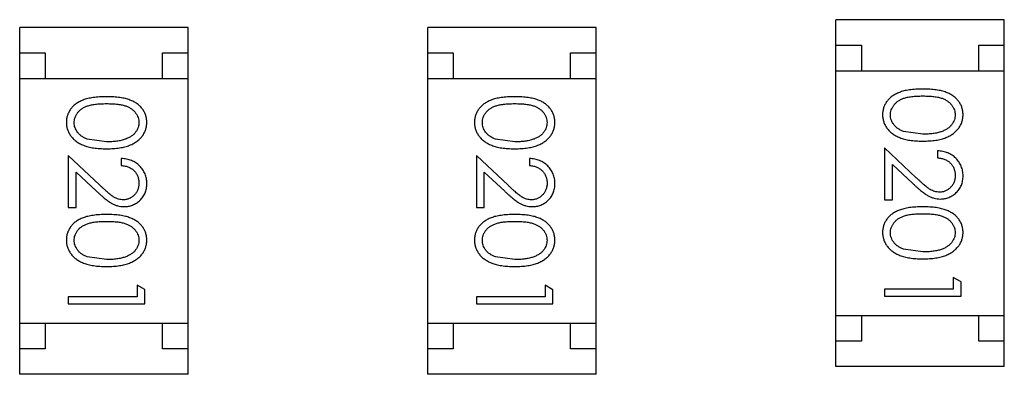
# Model space of a CAD drawing. Header units: inches. Extents: x 246 to 500, y -220 to -17.
# Tile 58 of 118: x 447.475 to 449.405, y -135.114 to -134.419. Entities that reach past the tile are written whole.
import ezdxf

# ---------------------------------------------------------------- set-up
doc = ezdxf.new("R2010")
doc.units = ezdxf.units.IN
doc.header["$LTSCALE"] = 1.21
doc.header["$MEASUREMENT"] = 0
doc.layers.get('0').update_dxf_attribs({"linetype": 'CONTINUOUS'})

msp = doc.modelspace()

# ---------------------------------------------------------------- linework, layer by layer
at = {"color": 7, "linetype": 'Continuous'}
for p, q in [((449.075, -135.0986), (449.075, -134.4186)), ((449.405, -134.4186), (449.075, -134.4186)), ((449.405, -135.0986), (449.405, -134.4186)), ((447.4751, -135.1136), (447.4751, -134.4336)), ((447.8051, -134.4336), (447.4751, -134.4336)), ((447.8051, -135.1136), (447.8051, -134.4336)), ((448.275, -135.1136), (448.275, -134.4336)), ((448.605, -134.4336), (448.275, -134.4336)), ((448.605, -135.1136), (448.605, -134.4336)), ((449.075, -134.4686), (449.125, -134.4686)), ((449.125, -134.4686), (449.125, -134.5186)), ((449.355, -134.5186), (449.355, -134.4686)), ((449.355, -134.4686), (449.405, -134.4686)), ((447.4751, -134.4836), (447.5251, -134.4836)), ((447.5251, -134.4836), (447.5251, -134.5336)), ((447.7551, -134.5336), (447.7551, -134.4836)), ((447.7551, -134.4836), (447.8051, -134.4836)), ((448.275, -134.4836), (448.325, -134.4836)), ((448.325, -134.4836), (448.325, -134.5336)), ((448.555, -134.5336), (448.555, -134.4836)), ((448.555, -134.4836), (448.605, -134.4836)), ((449.075, -134.5186), (449.405, -134.5186)), ((447.4751, -134.5336), (447.8051, -134.5336)), ((448.275, -134.5336), (448.605, -134.5336)), ((447.6453, -134.6581), (447.6076, -134.6524)), ((448.4453, -134.6581), (448.4076, -134.6524)), ((449.2453, -134.6431), (449.2076, -134.6374)), ((449.1703, -134.67), (449.1703, -134.7719)), ((449.2324, -134.7282), (449.1703, -134.67)), ((447.6324, -134.7432), (447.5703, -134.685)), ((447.5703, -134.685), (447.5703, -134.7869)), ((447.6742, -134.6908), (447.6742, -134.7042)), ((448.4324, -134.7432), (448.3703, -134.685)), ((448.3703, -134.685), (448.3703, -134.7869)), ((448.4742, -134.6908), (448.4742, -134.7042)), ((449.2742, -134.6758), (449.2742, -134.6892)), ((449.1857, -134.7719), (449.1857, -134.7021)), ((449.1857, -134.7021), (449.2257, -134.7396)), ((447.5857, -134.7171), (447.6258, -134.7547)), ((447.5857, -134.7869), (447.5857, -134.7171)), ((448.3857, -134.7171), (448.4258, -134.7547)), ((448.3857, -134.7869), (448.3857, -134.7171)), ((447.5703, -134.7869), (447.5857, -134.7869)), ((448.3703, -134.7869), (448.3857, -134.7869)), ((449.1703, -134.7719), (449.1857, -134.7719)), ((447.6453, -134.8888), (447.6076, -134.8832)), ((448.4453, -134.8888), (448.4076, -134.8832)), ((449.2453, -134.8738), (449.2076, -134.8682)), ((449.3049, -134.9238), (449.3049, -134.9469)), ((449.3203, -134.9326), (449.3049, -134.9238)), ((447.7203, -134.9476), (447.705, -134.9388)), ((447.705, -134.9388), (447.705, -134.9619)), ((448.5049, -134.9388), (448.5049, -134.9619)), ((448.5203, -134.9477), (448.5049, -134.9388)), ((449.3203, -134.9604), (449.3203, -134.9326)), ((447.5703, -134.9619), (447.5703, -134.9754)), ((447.705, -134.9619), (447.5703, -134.9619)), ((447.7203, -134.9754), (447.7203, -134.9476)), ((448.3703, -134.9619), (448.3703, -134.9754)), ((448.5049, -134.9619), (448.3703, -134.9619)), ((448.5203, -134.9754), (448.5203, -134.9477)), ((449.1703, -134.9469), (449.1703, -134.9604)), ((449.3049, -134.9469), (449.1703, -134.9469)), ((449.1703, -134.9604), (449.3203, -134.9604)), ((447.5703, -134.9754), (447.7203, -134.9754)), ((448.3703, -134.9754), (448.5203, -134.9754)), ((449.075, -134.9986), (449.405, -134.9986)), ((449.125, -134.9986), (449.125, -135.0486)), ((449.355, -135.0486), (449.355, -134.9986)), ((447.4751, -135.0136), (447.8051, -135.0136)), ((447.5251, -135.0136), (447.5251, -135.0636)), ((447.7551, -135.0636), (447.7551, -135.0136)), ((448.275, -135.0136), (448.605, -135.0136)), ((448.325, -135.0136), (448.325, -135.0636)), ((448.555, -135.0636), (448.555, -135.0136)), ((449.125, -135.0486), (449.075, -135.0486)), ((449.405, -135.0486), (449.355, -135.0486)), ((447.5251, -135.0636), (447.4751, -135.0636)), ((447.8051, -135.0636), (447.7551, -135.0636)), ((448.325, -135.0636), (448.275, -135.0636)), ((448.605, -135.0636), (448.555, -135.0636)), ((447.8051, -135.1136), (447.4751, -135.1136)), ((448.605, -135.1136), (448.275, -135.1136)), ((449.405, -135.0986), (449.075, -135.0986))]:
    msp.add_line(p, q, dxfattribs=at)
for points, knots in [([(449.2453, -134.5546), (449.2429, -134.5546), (449.2382, -134.5546), (449.2315, -134.5549), (449.2251, -134.5554), (449.2192, -134.5562), (449.2136, -134.5571), (449.2085, -134.5581), (449.2038, -134.5595), (449.1994, -134.561), (449.1954, -134.5627), (449.1917, -134.5645), (449.1882, -134.5665), (449.185, -134.5687), (449.1821, -134.571), (449.1793, -134.5735), (449.1769, -134.5761), (449.1747, -134.5789), (449.1728, -134.5819), (449.1711, -134.5849), (449.1696, -134.588), (449.1685, -134.5912), (449.1676, -134.5944), (449.1669, -134.5978), (449.1665, -134.6012), (449.1665, -134.6036), (449.1665, -134.6048)], [0, 0, 0, 0, 0.068113, 0.132564, 0.193427, 0.250218, 0.303569, 0.353576, 0.400235, 0.443586, 0.484619, 0.524292, 0.56238, 0.599049, 0.63494, 0.669782, 0.704009, 0.737842, 0.771098, 0.803896, 0.836415, 0.868639, 0.900715, 0.933378, 0.966213, 1, 1, 1, 1]), ([(449.3242, -134.6048), (449.3241, -134.6036), (449.3241, -134.6012), (449.3237, -134.5978), (449.323, -134.5944), (449.3221, -134.5911), (449.3209, -134.5879), (449.3195, -134.5848), (449.3178, -134.5818), (449.3158, -134.5788), (449.3136, -134.576), (449.3111, -134.5733), (449.3084, -134.5709), (449.3055, -134.5685), (449.3022, -134.5664), (449.2988, -134.5644), (449.2951, -134.5625), (449.2911, -134.5609), (449.2868, -134.5594), (449.2821, -134.5581), (449.277, -134.557), (449.2715, -134.5561), (449.2655, -134.5555), (449.2591, -134.5549), (449.2523, -134.5546), (449.2477, -134.5546), (449.2453, -134.5546)], [0, 0, 0, 0, 0.033742, 0.066533, 0.099153, 0.13154, 0.164087, 0.196563, 0.229707, 0.263315, 0.297504, 0.331686, 0.366482, 0.4021, 0.438958, 0.476748, 0.515985, 0.556589, 0.599519, 0.645765, 0.695487, 0.748721, 0.805687, 0.866754, 0.931405, 1, 1, 1, 1]), ([(447.6453, -134.5696), (447.6429, -134.5696), (447.6383, -134.5697), (447.6315, -134.57), (447.6251, -134.5705), (447.6192, -134.5712), (447.6137, -134.5721), (447.6085, -134.5731), (447.6038, -134.5745), (447.5994, -134.576), (447.5955, -134.5777), (447.5917, -134.5795), (447.5883, -134.5815), (447.5851, -134.5837), (447.5821, -134.586), (447.5794, -134.5885), (447.5769, -134.5912), (447.5747, -134.5939), (447.5728, -134.5969), (447.5711, -134.5999), (447.5697, -134.603), (447.5685, -134.6062), (447.5676, -134.6094), (447.567, -134.6128), (447.5665, -134.6162), (447.5665, -134.6186), (447.5665, -134.6198)], [0, 0, 0, 0, 0.068113, 0.132564, 0.193427, 0.250218, 0.303569, 0.353576, 0.400235, 0.443586, 0.484619, 0.524292, 0.56238, 0.599049, 0.63494, 0.669782, 0.704009, 0.737842, 0.771098, 0.803896, 0.836415, 0.868639, 0.900715, 0.933378, 0.966213, 1, 1, 1, 1]), ([(447.7242, -134.6198), (447.7242, -134.6186), (447.7241, -134.6162), (447.7237, -134.6128), (447.7231, -134.6094), (447.7221, -134.6061), (447.721, -134.6029), (447.7195, -134.5998), (447.7178, -134.5968), (447.7158, -134.5938), (447.7136, -134.591), (447.7112, -134.5883), (447.7084, -134.5859), (447.7055, -134.5835), (447.7023, -134.5814), (447.6988, -134.5794), (447.6951, -134.5776), (447.6912, -134.5759), (447.6869, -134.5744), (447.6822, -134.5731), (447.677, -134.572), (447.6715, -134.5712), (447.6655, -134.5705), (447.6592, -134.57), (447.6523, -134.5697), (447.6477, -134.5696), (447.6453, -134.5696)], [0, 0, 0, 0, 0.033742, 0.066533, 0.099153, 0.13154, 0.164087, 0.196563, 0.229707, 0.263315, 0.297504, 0.331686, 0.366482, 0.4021, 0.438958, 0.476748, 0.515985, 0.556589, 0.599519, 0.645765, 0.695487, 0.748721, 0.805687, 0.866754, 0.931405, 1, 1, 1, 1]), ([(448.4453, -134.5696), (448.4429, -134.5696), (448.4382, -134.5697), (448.4315, -134.57), (448.4251, -134.5705), (448.4192, -134.5712), (448.4136, -134.5721), (448.4085, -134.5731), (448.4038, -134.5745), (448.3994, -134.576), (448.3954, -134.5777), (448.3917, -134.5795), (448.3882, -134.5815), (448.385, -134.5837), (448.3821, -134.586), (448.3793, -134.5885), (448.3769, -134.5912), (448.3747, -134.5939), (448.3728, -134.5969), (448.3711, -134.5999), (448.3696, -134.603), (448.3685, -134.6062), (448.3676, -134.6094), (448.3669, -134.6128), (448.3665, -134.6163), (448.3665, -134.6186), (448.3665, -134.6198)], [0, 0, 0, 0, 0.068113, 0.132564, 0.193427, 0.250218, 0.303569, 0.353576, 0.400235, 0.443586, 0.484619, 0.524292, 0.56238, 0.599049, 0.63494, 0.669782, 0.704009, 0.737842, 0.771098, 0.803896, 0.836415, 0.868639, 0.900715, 0.933378, 0.966213, 1, 1, 1, 1]), ([(448.5242, -134.6198), (448.5241, -134.6186), (448.5241, -134.6163), (448.5237, -134.6128), (448.523, -134.6094), (448.5221, -134.6061), (448.5209, -134.6029), (448.5195, -134.5998), (448.5178, -134.5968), (448.5158, -134.5938), (448.5136, -134.591), (448.5112, -134.5883), (448.5084, -134.5859), (448.5055, -134.5836), (448.5023, -134.5814), (448.4988, -134.5794), (448.4951, -134.5776), (448.4911, -134.5759), (448.4868, -134.5744), (448.4821, -134.5731), (448.477, -134.572), (448.4715, -134.5712), (448.4655, -134.5705), (448.4591, -134.57), (448.4523, -134.5697), (448.4477, -134.5696), (448.4453, -134.5696)], [0, 0, 0, 0, 0.033742, 0.066533, 0.099153, 0.13154, 0.164087, 0.196563, 0.229707, 0.263315, 0.297504, 0.331686, 0.366482, 0.4021, 0.438958, 0.476748, 0.515985, 0.556589, 0.599519, 0.645765, 0.695487, 0.748721, 0.805687, 0.866754, 0.931405, 1, 1, 1, 1]), ([(449.1818, -134.6052), (449.1819, -134.6036), (449.1821, -134.6002), (449.1834, -134.5954), (449.1855, -134.5906), (449.1879, -134.5869), (449.1902, -134.584), (449.1921, -134.582), (449.1942, -134.5801), (449.1965, -134.5783), (449.199, -134.5767), (449.2018, -134.5752), (449.2047, -134.5738), (449.2078, -134.5726), (449.2112, -134.5715), (449.2149, -134.5706), (449.2191, -134.5698), (449.2236, -134.5691), (449.2285, -134.5687), (449.2338, -134.5683), (449.2394, -134.5681), (449.2433, -134.5681), (449.2453, -134.5681)], [0, 0, 0, 0, 0.060034, 0.120278, 0.182348, 0.247919, 0.281641, 0.315701, 0.350322, 0.385703, 0.421819, 0.459196, 0.497866, 0.538301, 0.58121, 0.628183, 0.679403, 0.734699, 0.794074, 0.858416, 0.927049, 1, 1, 1, 1]), ([(449.2453, -134.5681), (449.2473, -134.5681), (449.2512, -134.5681), (449.2569, -134.5683), (449.2622, -134.5687), (449.2671, -134.5692), (449.2716, -134.5698), (449.2757, -134.5706), (449.2795, -134.5715), (449.2829, -134.5726), (449.286, -134.5739), (449.2889, -134.5752), (449.2916, -134.5767), (449.2941, -134.5784), (449.2965, -134.5801), (449.2986, -134.582), (449.3005, -134.584), (449.3028, -134.5869), (449.3051, -134.5906), (449.3073, -134.5953), (449.3085, -134.6002), (449.3087, -134.6035), (449.3088, -134.6052)], [0, 0, 0, 0, 0.073302, 0.142286, 0.206253, 0.266017, 0.321612, 0.372532, 0.419497, 0.462398, 0.502825, 0.541489, 0.579034, 0.615143, 0.650298, 0.684912, 0.718701, 0.752189, 0.817245, 0.879117, 0.939613, 1, 1, 1, 1]), ([(447.5819, -134.6202), (447.582, -134.6186), (447.5821, -134.6153), (447.5834, -134.6104), (447.5855, -134.6056), (447.5879, -134.6019), (447.5902, -134.599), (447.5921, -134.597), (447.5943, -134.5951), (447.5966, -134.5933), (447.5991, -134.5917), (447.6018, -134.5902), (447.6047, -134.5889), (447.6078, -134.5876), (447.6112, -134.5865), (447.615, -134.5856), (447.6191, -134.5848), (447.6236, -134.5842), (447.6285, -134.5837), (447.6338, -134.5834), (447.6394, -134.5831), (447.6433, -134.5831), (447.6453, -134.5831)], [0, 0, 0, 0, 0.060034, 0.120278, 0.182348, 0.247919, 0.281641, 0.315701, 0.350322, 0.385703, 0.421819, 0.459196, 0.497866, 0.538301, 0.58121, 0.628183, 0.679403, 0.734699, 0.794074, 0.858416, 0.927049, 1, 1, 1, 1]), ([(447.6453, -134.5831), (447.6473, -134.5831), (447.6513, -134.5831), (447.6569, -134.5834), (447.6622, -134.5837), (447.6671, -134.5842), (447.6716, -134.5848), (447.6758, -134.5856), (447.6795, -134.5865), (447.6829, -134.5876), (447.686, -134.5889), (447.689, -134.5902), (447.6917, -134.5917), (447.6942, -134.5934), (447.6965, -134.5951), (447.6986, -134.597), (447.7006, -134.599), (447.7028, -134.6019), (447.7052, -134.6056), (447.7073, -134.6103), (447.7085, -134.6152), (447.7087, -134.6186), (447.7088, -134.6202)], [0, 0, 0, 0, 0.073302, 0.142286, 0.206253, 0.266017, 0.321612, 0.372532, 0.419497, 0.462398, 0.502825, 0.541489, 0.579034, 0.615143, 0.650298, 0.684912, 0.718701, 0.752189, 0.817245, 0.879117, 0.939613, 1, 1, 1, 1]), ([(448.3819, -134.6202), (448.3819, -134.6186), (448.3821, -134.6153), (448.3834, -134.6104), (448.3855, -134.6056), (448.3879, -134.6019), (448.3902, -134.599), (448.3921, -134.597), (448.3942, -134.5951), (448.3965, -134.5933), (448.3991, -134.5917), (448.4018, -134.5902), (448.4047, -134.5889), (448.4078, -134.5876), (448.4112, -134.5865), (448.415, -134.5856), (448.4191, -134.5848), (448.4236, -134.5842), (448.4285, -134.5837), (448.4338, -134.5834), (448.4394, -134.5831), (448.4433, -134.5831), (448.4453, -134.5831)], [0, 0, 0, 0, 0.060034, 0.120278, 0.182348, 0.247919, 0.281641, 0.315701, 0.350322, 0.385703, 0.421819, 0.459196, 0.497866, 0.538301, 0.58121, 0.628183, 0.679403, 0.734699, 0.794074, 0.858416, 0.927049, 1, 1, 1, 1]), ([(448.4453, -134.5831), (448.4473, -134.5831), (448.4512, -134.5831), (448.4569, -134.5834), (448.4622, -134.5837), (448.4671, -134.5842), (448.4716, -134.5848), (448.4758, -134.5856), (448.4795, -134.5865), (448.4829, -134.5876), (448.486, -134.5889), (448.4889, -134.5902), (448.4916, -134.5917), (448.4941, -134.5934), (448.4965, -134.5951), (448.4986, -134.597), (448.5006, -134.599), (448.5028, -134.6019), (448.5051, -134.6056), (448.5073, -134.6103), (448.5085, -134.6152), (448.5087, -134.6186), (448.5088, -134.6202)], [0, 0, 0, 0, 0.073302, 0.142286, 0.206253, 0.266017, 0.321612, 0.372532, 0.419497, 0.462398, 0.502825, 0.541489, 0.579034, 0.615143, 0.650298, 0.684912, 0.718701, 0.752189, 0.817245, 0.879117, 0.939613, 1, 1, 1, 1]), ([(449.1665, -134.6048), (449.1665, -134.6059), (449.1665, -134.6083), (449.167, -134.6118), (449.1676, -134.6153), (449.1685, -134.6186), (449.1698, -134.6219), (449.1712, -134.6251), (449.173, -134.6282), (449.1749, -134.6312), (449.1772, -134.6341), (449.1797, -134.6368), (449.1825, -134.6394), (449.1856, -134.6418), (449.1889, -134.6441), (449.1924, -134.6461), (449.1962, -134.6481), (449.2003, -134.6498), (449.2047, -134.6515), (449.2094, -134.6528), (449.2145, -134.6539), (449.22, -134.6549), (449.2258, -134.6556), (449.2319, -134.6562), (449.2385, -134.6564), (449.243, -134.6565), (449.2453, -134.6565)], [0, 0, 0, 0, 0.033824, 0.067298, 0.10028, 0.133019, 0.165736, 0.198792, 0.232372, 0.266409, 0.301016, 0.336196, 0.371972, 0.408574, 0.446394, 0.485225, 0.525372, 0.567224, 0.611081, 0.65775, 0.70702, 0.759235, 0.814484, 0.873227, 0.934937, 1, 1, 1, 1]), ([(449.2076, -134.6374), (449.2066, -134.637), (449.2045, -134.6362), (449.2016, -134.6349), (449.1988, -134.6334), (449.1963, -134.6318), (449.194, -134.6301), (449.1919, -134.6282), (449.19, -134.6262), (449.1877, -134.6234), (449.1854, -134.6197), (449.1834, -134.615), (449.1821, -134.6102), (449.1819, -134.6069), (449.1818, -134.6052)], [0, 0, 0, 0, 0.075949, 0.148549, 0.218996, 0.286119, 0.351826, 0.416074, 0.478265, 0.540325, 0.660405, 0.774606, 0.887187, 1, 1, 1, 1]), ([(449.2453, -134.6565), (449.2476, -134.6565), (449.252, -134.6564), (449.2586, -134.6562), (449.2648, -134.6556), (449.2707, -134.6549), (449.2761, -134.6539), (449.2813, -134.6528), (449.286, -134.6513), (449.2904, -134.6498), (449.2945, -134.6479), (449.2984, -134.646), (449.3019, -134.6439), (449.3052, -134.6417), (449.3082, -134.6392), (449.311, -134.6367), (449.3135, -134.634), (449.3158, -134.6311), (449.3178, -134.6281), (449.3195, -134.625), (449.3209, -134.6218), (449.3221, -134.6186), (449.323, -134.6153), (449.3237, -134.6118), (449.3241, -134.6083), (449.3241, -134.6059), (449.3242, -134.6048)], [0, 0, 0, 0, 0.065278, 0.127205, 0.186168, 0.241675, 0.294115, 0.343609, 0.390387, 0.434463, 0.476646, 0.517002, 0.555936, 0.593716, 0.630057, 0.665601, 0.700745, 0.734917, 0.768681, 0.802087, 0.834849, 0.867433, 0.900138, 0.932806, 0.966212, 1, 1, 1, 1]), ([(449.3088, -134.6052), (449.3087, -134.6068), (449.3085, -134.6101), (449.3073, -134.615), (449.3051, -134.6196), (449.3028, -134.6234), (449.3005, -134.6263), (449.2985, -134.6283), (449.2963, -134.6303), (449.2938, -134.6321), (449.2911, -134.6337), (449.2881, -134.6353), (449.285, -134.6368), (449.2815, -134.6381), (449.2779, -134.6392), (449.274, -134.6403), (449.2698, -134.6411), (449.2654, -134.6419), (449.2607, -134.6424), (449.2558, -134.6428), (449.2506, -134.643), (449.2471, -134.643), (449.2453, -134.6431)], [0, 0, 0, 0, 0.059689, 0.119507, 0.181075, 0.246162, 0.279894, 0.314468, 0.350403, 0.387474, 0.426147, 0.466624, 0.508745, 0.553328, 0.600058, 0.649177, 0.700552, 0.754894, 0.811825, 0.871514, 0.934319, 1, 1, 1, 1]), ([(447.5665, -134.6198), (447.5665, -134.621), (447.5665, -134.6233), (447.567, -134.6268), (447.5676, -134.6303), (447.5686, -134.6336), (447.5698, -134.6369), (447.5712, -134.6401), (447.573, -134.6432), (447.575, -134.6462), (447.5772, -134.6491), (447.5798, -134.6518), (447.5825, -134.6544), (447.5856, -134.6568), (447.5889, -134.6591), (447.5924, -134.6611), (447.5962, -134.6631), (447.6003, -134.6648), (447.6047, -134.6665), (447.6094, -134.6678), (447.6145, -134.669), (447.62, -134.6699), (447.6258, -134.6706), (447.632, -134.6712), (447.6385, -134.6715), (447.643, -134.6715), (447.6453, -134.6715)], [0, 0, 0, 0, 0.033824, 0.067298, 0.10028, 0.133019, 0.165736, 0.198792, 0.232372, 0.266409, 0.301016, 0.336196, 0.371972, 0.408574, 0.446394, 0.485225, 0.525372, 0.567224, 0.611081, 0.65775, 0.70702, 0.759235, 0.814484, 0.873227, 0.934937, 1, 1, 1, 1]), ([(447.6076, -134.6524), (447.6066, -134.652), (447.6045, -134.6512), (447.6016, -134.6499), (447.5989, -134.6485), (447.5964, -134.6469), (447.594, -134.6451), (447.5919, -134.6433), (447.59, -134.6412), (447.5877, -134.6384), (447.5854, -134.6348), (447.5834, -134.63), (447.5821, -134.6252), (447.5819, -134.6219), (447.5819, -134.6202)], [0, 0, 0, 0, 0.075949, 0.148549, 0.218996, 0.286119, 0.351826, 0.416074, 0.478265, 0.540325, 0.660405, 0.774606, 0.887187, 1, 1, 1, 1]), ([(447.6453, -134.6715), (447.6476, -134.6715), (447.6521, -134.6715), (447.6586, -134.6712), (447.6648, -134.6706), (447.6707, -134.6699), (447.6762, -134.6689), (447.6813, -134.6678), (447.686, -134.6663), (447.6905, -134.6648), (447.6945, -134.6629), (447.6984, -134.661), (447.7019, -134.6589), (447.7052, -134.6567), (447.7083, -134.6542), (447.711, -134.6517), (447.7136, -134.649), (447.7158, -134.6461), (447.7178, -134.6431), (447.7195, -134.64), (447.721, -134.6369), (447.7221, -134.6336), (447.7231, -134.6303), (447.7237, -134.6268), (447.7241, -134.6233), (447.7242, -134.621), (447.7242, -134.6198)], [0, 0, 0, 0, 0.065278, 0.127205, 0.186168, 0.241675, 0.294115, 0.343609, 0.390387, 0.434463, 0.476646, 0.517002, 0.555936, 0.593716, 0.630057, 0.665601, 0.700745, 0.734917, 0.768681, 0.802087, 0.834849, 0.867433, 0.900138, 0.932806, 0.966212, 1, 1, 1, 1]), ([(447.7088, -134.6202), (447.7087, -134.6219), (447.7085, -134.6251), (447.7073, -134.63), (447.7052, -134.6347), (447.7028, -134.6384), (447.7005, -134.6413), (447.6985, -134.6433), (447.6963, -134.6453), (447.6938, -134.6471), (447.6911, -134.6488), (447.6882, -134.6503), (447.685, -134.6518), (447.6816, -134.6531), (447.6779, -134.6542), (447.674, -134.6553), (447.6698, -134.6561), (447.6654, -134.6569), (447.6607, -134.6574), (447.6558, -134.6578), (447.6507, -134.658), (447.6471, -134.6581), (447.6453, -134.6581)], [0, 0, 0, 0, 0.059689, 0.119507, 0.181075, 0.246162, 0.279894, 0.314468, 0.350403, 0.387474, 0.426147, 0.466624, 0.508745, 0.553328, 0.600058, 0.649177, 0.700552, 0.754894, 0.811825, 0.871514, 0.934319, 1, 1, 1, 1]), ([(448.3665, -134.6198), (448.3665, -134.621), (448.3665, -134.6233), (448.367, -134.6268), (448.3676, -134.6303), (448.3686, -134.6336), (448.3698, -134.6369), (448.3712, -134.6401), (448.373, -134.6432), (448.375, -134.6462), (448.3772, -134.6491), (448.3797, -134.6518), (448.3825, -134.6544), (448.3856, -134.6568), (448.3889, -134.6591), (448.3924, -134.6611), (448.3962, -134.6631), (448.4003, -134.6648), (448.4047, -134.6665), (448.4094, -134.6678), (448.4145, -134.669), (448.42, -134.6699), (448.4258, -134.6706), (448.432, -134.6712), (448.4385, -134.6715), (448.443, -134.6715), (448.4453, -134.6715)], [0, 0, 0, 0, 0.033824, 0.067298, 0.10028, 0.133019, 0.165736, 0.198792, 0.232372, 0.266409, 0.301016, 0.336196, 0.371972, 0.408574, 0.446394, 0.485225, 0.525372, 0.567224, 0.611081, 0.65775, 0.70702, 0.759235, 0.814484, 0.873227, 0.934937, 1, 1, 1, 1]), ([(448.4076, -134.6524), (448.4066, -134.652), (448.4045, -134.6513), (448.4016, -134.6499), (448.3989, -134.6485), (448.3963, -134.6469), (448.394, -134.6451), (448.3919, -134.6433), (448.39, -134.6412), (448.3877, -134.6384), (448.3854, -134.6348), (448.3834, -134.63), (448.3821, -134.6252), (448.3819, -134.6219), (448.3819, -134.6202)], [0, 0, 0, 0, 0.075949, 0.148549, 0.218996, 0.286119, 0.351826, 0.416074, 0.478265, 0.540325, 0.660405, 0.774606, 0.887187, 1, 1, 1, 1]), ([(448.4453, -134.6715), (448.4476, -134.6715), (448.4521, -134.6715), (448.4586, -134.6712), (448.4648, -134.6706), (448.4707, -134.6699), (448.4761, -134.6689), (448.4813, -134.6678), (448.486, -134.6663), (448.4904, -134.6648), (448.4945, -134.6629), (448.4984, -134.661), (448.5019, -134.6589), (448.5052, -134.6567), (448.5082, -134.6543), (448.511, -134.6517), (448.5136, -134.649), (448.5158, -134.6461), (448.5178, -134.6431), (448.5195, -134.64), (448.5209, -134.6369), (448.5221, -134.6336), (448.523, -134.6303), (448.5237, -134.6268), (448.5241, -134.6233), (448.5241, -134.621), (448.5242, -134.6198)], [0, 0, 0, 0, 0.065278, 0.127205, 0.186168, 0.241675, 0.294115, 0.343609, 0.390387, 0.434463, 0.476646, 0.517002, 0.555936, 0.593716, 0.630057, 0.665601, 0.700745, 0.734917, 0.768681, 0.802087, 0.834849, 0.867433, 0.900138, 0.932806, 0.966212, 1, 1, 1, 1]), ([(448.5088, -134.6202), (448.5087, -134.6219), (448.5085, -134.6251), (448.5073, -134.63), (448.5051, -134.6347), (448.5028, -134.6384), (448.5005, -134.6413), (448.4985, -134.6433), (448.4963, -134.6453), (448.4938, -134.6471), (448.4911, -134.6488), (448.4881, -134.6503), (448.485, -134.6518), (448.4815, -134.6531), (448.4779, -134.6542), (448.474, -134.6553), (448.4698, -134.6561), (448.4654, -134.6569), (448.4607, -134.6574), (448.4558, -134.6578), (448.4507, -134.658), (448.4471, -134.6581), (448.4453, -134.6581)], [0, 0, 0, 0, 0.059689, 0.119507, 0.181075, 0.246162, 0.279894, 0.314468, 0.350403, 0.387474, 0.426147, 0.466624, 0.508745, 0.553328, 0.600058, 0.649177, 0.700552, 0.754894, 0.811825, 0.871514, 0.934319, 1, 1, 1, 1]), ([(447.7242, -134.7397), (447.7241, -134.738), (447.7241, -134.7347), (447.7234, -134.7299), (447.7223, -134.7253), (447.7208, -134.7208), (447.7187, -134.7166), (447.7163, -134.7126), (447.7135, -134.7088), (447.7102, -134.7052), (447.7066, -134.702), (447.7027, -134.6991), (447.6985, -134.6966), (447.6941, -134.6946), (447.6895, -134.693), (447.6846, -134.6918), (447.6795, -134.691), (447.676, -134.6909), (447.6742, -134.6908)], [0, 0, 0, 0, 0.06445, 0.126725, 0.187421, 0.247417, 0.306749, 0.366595, 0.427749, 0.490235, 0.553031, 0.614805, 0.676505, 0.738096, 0.801021, 0.864897, 0.931209, 1, 1, 1, 1]), ([(448.5242, -134.7397), (448.5241, -134.738), (448.5241, -134.7347), (448.5234, -134.7299), (448.5223, -134.7253), (448.5207, -134.7208), (448.5187, -134.7166), (448.5163, -134.7126), (448.5135, -134.7088), (448.5101, -134.7052), (448.5065, -134.702), (448.5026, -134.6991), (448.4985, -134.6967), (448.4941, -134.6946), (448.4895, -134.693), (448.4846, -134.6918), (448.4795, -134.691), (448.476, -134.6909), (448.4742, -134.6908)], [0, 0, 0, 0, 0.06445, 0.126725, 0.187421, 0.247417, 0.306749, 0.366595, 0.427749, 0.490235, 0.553031, 0.614805, 0.676505, 0.738096, 0.801021, 0.864897, 0.931209, 1, 1, 1, 1]), ([(449.3242, -134.7247), (449.3241, -134.723), (449.324, -134.7197), (449.3234, -134.7149), (449.3222, -134.7102), (449.3207, -134.7058), (449.3187, -134.7016), (449.3163, -134.6976), (449.3134, -134.6938), (449.3101, -134.6902), (449.3065, -134.6869), (449.3026, -134.6841), (449.2985, -134.6816), (449.2941, -134.6796), (449.2895, -134.678), (449.2846, -134.6768), (449.2795, -134.676), (449.2759, -134.6758), (449.2742, -134.6758)], [0, 0, 0, 0, 0.06445, 0.126725, 0.187421, 0.247417, 0.306749, 0.366595, 0.427749, 0.490235, 0.553031, 0.614805, 0.676505, 0.738096, 0.801021, 0.864897, 0.931209, 1, 1, 1, 1]), ([(449.2742, -134.6892), (449.2755, -134.6893), (449.2781, -134.6896), (449.2819, -134.6903), (449.2854, -134.6913), (449.2887, -134.6925), (449.2918, -134.694), (449.2947, -134.6958), (449.2973, -134.6978), (449.2997, -134.7), (449.3018, -134.7025), (449.3037, -134.7051), (449.3053, -134.7079), (449.3065, -134.7108), (449.3075, -134.7139), (449.3083, -134.7171), (449.3087, -134.7205), (449.3087, -134.7228), (449.3088, -134.724)], [0, 0, 0, 0, 0.073648, 0.143686, 0.210962, 0.275557, 0.338064, 0.399311, 0.4594, 0.51934, 0.579024, 0.637809, 0.695959, 0.754122, 0.813113, 0.873453, 0.935561, 1, 1, 1, 1]), ([(447.6742, -134.7042), (447.6755, -134.7044), (447.6781, -134.7046), (447.6819, -134.7054), (447.6854, -134.7063), (447.6888, -134.7075), (447.6919, -134.709), (447.6947, -134.7108), (447.6974, -134.7128), (447.6997, -134.715), (447.7019, -134.7175), (447.7037, -134.7201), (447.7053, -134.7229), (447.7066, -134.7258), (447.7076, -134.7289), (447.7083, -134.7321), (447.7087, -134.7355), (447.7088, -134.7378), (447.7088, -134.739)], [0, 0, 0, 0, 0.073648, 0.143686, 0.210962, 0.275557, 0.338064, 0.399311, 0.4594, 0.51934, 0.579024, 0.637809, 0.695959, 0.754122, 0.813113, 0.873453, 0.935561, 1, 1, 1, 1]), ([(448.4742, -134.7042), (448.4755, -134.7044), (448.4781, -134.7046), (448.4819, -134.7054), (448.4854, -134.7063), (448.4888, -134.7075), (448.4918, -134.709), (448.4947, -134.7108), (448.4973, -134.7128), (448.4997, -134.715), (448.5018, -134.7175), (448.5037, -134.7201), (448.5053, -134.7229), (448.5066, -134.7258), (448.5075, -134.7289), (448.5083, -134.7321), (448.5087, -134.7355), (448.5088, -134.7378), (448.5088, -134.739)], [0, 0, 0, 0, 0.073648, 0.143686, 0.210962, 0.275557, 0.338064, 0.399311, 0.4594, 0.51934, 0.579024, 0.637809, 0.695959, 0.754122, 0.813113, 0.873453, 0.935561, 1, 1, 1, 1]), ([(449.2784, -134.7565), (449.2767, -134.7565), (449.2735, -134.7563), (449.2687, -134.7553), (449.2641, -134.7536), (449.2603, -134.7516), (449.2571, -134.7496), (449.2544, -134.7477), (449.2515, -134.7453), (449.2482, -134.7427), (449.2447, -134.7396), (449.2409, -134.7361), (449.2367, -134.7323), (449.2339, -134.7296), (449.2324, -134.7282)], [0, 0, 0, 0, 0.088014, 0.174976, 0.2638, 0.355443, 0.406413, 0.465519, 0.533076, 0.609353, 0.693899, 0.787171, 0.889197, 1, 1, 1, 1]), ([(449.3088, -134.724), (449.3087, -134.7251), (449.3087, -134.7273), (449.3083, -134.7305), (449.3076, -134.7336), (449.3066, -134.7366), (449.3053, -134.7394), (449.3038, -134.7422), (449.3019, -134.7447), (449.2998, -134.7471), (449.2975, -134.7493), (449.2951, -134.7512), (449.2926, -134.7529), (449.29, -134.7542), (449.2872, -134.7553), (449.2844, -134.756), (449.2814, -134.7564), (449.2794, -134.7565), (449.2784, -134.7565)], [0, 0, 0, 0, 0.068027, 0.133505, 0.19695, 0.26027, 0.322741, 0.384982, 0.448465, 0.513424, 0.578224, 0.640011, 0.700094, 0.760067, 0.819012, 0.877878, 0.938035, 1, 1, 1, 1]), ([(449.2796, -134.77), (449.281, -134.7699), (449.284, -134.7699), (449.2883, -134.7693), (449.2924, -134.7683), (449.2965, -134.7669), (449.3003, -134.7651), (449.304, -134.763), (449.3076, -134.7604), (449.3109, -134.7575), (449.3141, -134.7543), (449.3167, -134.7507), (449.319, -134.747), (449.3209, -134.743), (449.3224, -134.7388), (449.3234, -134.7343), (449.324, -134.7296), (449.3241, -134.7263), (449.3242, -134.7247)], [0, 0, 0, 0, 0.06271, 0.123347, 0.183401, 0.242828, 0.302097, 0.36242, 0.423725, 0.487032, 0.550491, 0.612709, 0.674265, 0.73617, 0.799211, 0.863483, 0.930525, 1, 1, 1, 1]), ([(447.6784, -134.7715), (447.6768, -134.7715), (447.6735, -134.7714), (447.6687, -134.7703), (447.6641, -134.7686), (447.6603, -134.7666), (447.6572, -134.7646), (447.6545, -134.7627), (447.6515, -134.7603), (447.6483, -134.7577), (447.6447, -134.7546), (447.6409, -134.7512), (447.6367, -134.7473), (447.6339, -134.7446), (447.6324, -134.7432)], [0, 0, 0, 0, 0.088014, 0.174976, 0.2638, 0.355443, 0.406413, 0.465519, 0.533076, 0.609353, 0.693899, 0.787171, 0.889197, 1, 1, 1, 1]), ([(447.7088, -134.739), (447.7088, -134.7401), (447.7087, -134.7423), (447.7083, -134.7456), (447.7076, -134.7487), (447.7066, -134.7516), (447.7053, -134.7545), (447.7038, -134.7572), (447.7019, -134.7597), (447.6998, -134.7621), (447.6976, -134.7643), (447.6951, -134.7662), (447.6926, -134.7679), (447.69, -134.7692), (447.6872, -134.7703), (447.6844, -134.771), (447.6814, -134.7715), (447.6794, -134.7715), (447.6784, -134.7715)], [0, 0, 0, 0, 0.068027, 0.133505, 0.19695, 0.26027, 0.322741, 0.384982, 0.448465, 0.513424, 0.578224, 0.640011, 0.700094, 0.760067, 0.819012, 0.877878, 0.938035, 1, 1, 1, 1]), ([(447.6796, -134.785), (447.6811, -134.785), (447.684, -134.7849), (447.6883, -134.7843), (447.6925, -134.7833), (447.6965, -134.782), (447.7003, -134.7801), (447.704, -134.778), (447.7076, -134.7754), (447.7109, -134.7725), (447.7141, -134.7693), (447.7167, -134.7658), (447.7191, -134.762), (447.721, -134.758), (447.7224, -134.7538), (447.7234, -134.7493), (447.7241, -134.7446), (447.7241, -134.7413), (447.7242, -134.7397)], [0, 0, 0, 0, 0.06271, 0.123347, 0.183401, 0.242828, 0.302097, 0.36242, 0.423725, 0.487032, 0.550491, 0.612709, 0.674265, 0.73617, 0.799211, 0.863483, 0.930525, 1, 1, 1, 1]), ([(448.4784, -134.7715), (448.4767, -134.7715), (448.4735, -134.7714), (448.4687, -134.7703), (448.4641, -134.7686), (448.4603, -134.7666), (448.4571, -134.7646), (448.4545, -134.7627), (448.4515, -134.7604), (448.4483, -134.7577), (448.4447, -134.7546), (448.4409, -134.7512), (448.4367, -134.7473), (448.4339, -134.7446), (448.4324, -134.7432)], [0, 0, 0, 0, 0.088014, 0.174976, 0.2638, 0.355443, 0.406413, 0.465519, 0.533076, 0.609353, 0.693899, 0.787171, 0.889197, 1, 1, 1, 1]), ([(448.5088, -134.739), (448.5088, -134.7401), (448.5087, -134.7423), (448.5083, -134.7456), (448.5076, -134.7487), (448.5066, -134.7516), (448.5053, -134.7545), (448.5038, -134.7572), (448.5019, -134.7597), (448.4998, -134.7621), (448.4976, -134.7643), (448.4951, -134.7662), (448.4926, -134.7679), (448.49, -134.7692), (448.4872, -134.7703), (448.4844, -134.771), (448.4814, -134.7715), (448.4794, -134.7715), (448.4784, -134.7715)], [0, 0, 0, 0, 0.068027, 0.133505, 0.19695, 0.26027, 0.322741, 0.384982, 0.448465, 0.513424, 0.578224, 0.640011, 0.700094, 0.760067, 0.819012, 0.877878, 0.938035, 1, 1, 1, 1]), ([(448.4796, -134.785), (448.4811, -134.785), (448.484, -134.7849), (448.4883, -134.7843), (448.4924, -134.7833), (448.4965, -134.782), (448.5003, -134.7801), (448.504, -134.778), (448.5076, -134.7754), (448.5109, -134.7725), (448.5141, -134.7693), (448.5167, -134.7658), (448.519, -134.762), (448.521, -134.758), (448.5224, -134.7538), (448.5234, -134.7493), (448.5241, -134.7446), (448.5241, -134.7413), (448.5242, -134.7397)], [0, 0, 0, 0, 0.06271, 0.123347, 0.183401, 0.242828, 0.302097, 0.36242, 0.423725, 0.487032, 0.550491, 0.612709, 0.674265, 0.73617, 0.799211, 0.863483, 0.930525, 1, 1, 1, 1]), ([(449.2257, -134.7396), (449.2273, -134.7411), (449.2303, -134.7438), (449.2346, -134.7478), (449.2387, -134.7514), (449.2426, -134.7545), (449.2462, -134.7574), (449.2496, -134.7599), (449.2528, -134.762), (449.2566, -134.7643), (449.2614, -134.7666), (449.2672, -134.7685), (449.2733, -134.7698), (449.2775, -134.7699), (449.2796, -134.77)], [0, 0, 0, 0, 0.09953, 0.192079, 0.277712, 0.357454, 0.429648, 0.495771, 0.555538, 0.608657, 0.707578, 0.804328, 0.901298, 1, 1, 1, 1]), ([(447.6258, -134.7547), (447.6273, -134.7561), (447.6303, -134.7589), (447.6346, -134.7628), (447.6388, -134.7664), (447.6426, -134.7696), (447.6463, -134.7724), (447.6497, -134.7749), (447.6528, -134.777), (447.6566, -134.7793), (447.6614, -134.7816), (447.6673, -134.7836), (447.6734, -134.7848), (447.6775, -134.7849), (447.6796, -134.785)], [0, 0, 0, 0, 0.09953, 0.192079, 0.277712, 0.357454, 0.429648, 0.495771, 0.555538, 0.608657, 0.707578, 0.804328, 0.901298, 1, 1, 1, 1]), ([(448.4258, -134.7547), (448.4273, -134.7561), (448.4303, -134.7589), (448.4346, -134.7628), (448.4388, -134.7664), (448.4426, -134.7696), (448.4463, -134.7724), (448.4496, -134.7749), (448.4528, -134.777), (448.4566, -134.7793), (448.4614, -134.7816), (448.4673, -134.7836), (448.4733, -134.7848), (448.4775, -134.7849), (448.4796, -134.785)], [0, 0, 0, 0, 0.09953, 0.192079, 0.277712, 0.357454, 0.429648, 0.495771, 0.555538, 0.608657, 0.707578, 0.804328, 0.901298, 1, 1, 1, 1]), ([(449.2453, -134.7854), (449.2429, -134.7854), (449.2382, -134.7854), (449.2315, -134.7857), (449.2251, -134.7862), (449.2192, -134.7869), (449.2136, -134.7878), (449.2085, -134.7889), (449.2038, -134.7902), (449.1994, -134.7917), (449.1954, -134.7934), (449.1917, -134.7953), (449.1882, -134.7973), (449.185, -134.7995), (449.1821, -134.8018), (449.1793, -134.8042), (449.1769, -134.8069), (449.1747, -134.8097), (449.1728, -134.8126), (449.1711, -134.8156), (449.1696, -134.8187), (449.1685, -134.8219), (449.1676, -134.8252), (449.1669, -134.8286), (449.1665, -134.832), (449.1665, -134.8343), (449.1665, -134.8355)], [0, 0, 0, 0, 0.068113, 0.132564, 0.193427, 0.250218, 0.303569, 0.353576, 0.400235, 0.443586, 0.484619, 0.524292, 0.56238, 0.599049, 0.63494, 0.669782, 0.704009, 0.737842, 0.771098, 0.803896, 0.836415, 0.868639, 0.900715, 0.933378, 0.966213, 1, 1, 1, 1]), ([(449.3242, -134.8355), (449.3241, -134.8343), (449.3241, -134.832), (449.3237, -134.8286), (449.323, -134.8252), (449.3221, -134.8219), (449.3209, -134.8187), (449.3195, -134.8156), (449.3178, -134.8125), (449.3158, -134.8096), (449.3136, -134.8068), (449.3111, -134.8041), (449.3084, -134.8016), (449.3055, -134.7993), (449.3022, -134.7972), (449.2988, -134.7951), (449.2951, -134.7933), (449.2911, -134.7916), (449.2868, -134.7902), (449.2821, -134.7889), (449.277, -134.7878), (449.2715, -134.7869), (449.2655, -134.7862), (449.2591, -134.7857), (449.2523, -134.7854), (449.2477, -134.7854), (449.2453, -134.7854)], [0, 0, 0, 0, 0.033742, 0.066533, 0.099153, 0.13154, 0.164087, 0.196563, 0.229707, 0.263315, 0.297504, 0.331686, 0.366482, 0.4021, 0.438958, 0.476748, 0.515985, 0.556589, 0.599519, 0.645765, 0.695487, 0.748721, 0.805687, 0.866754, 0.931405, 1, 1, 1, 1]), ([(447.6453, -134.8004), (447.6429, -134.8004), (447.6383, -134.8004), (447.6315, -134.8007), (447.6251, -134.8012), (447.6192, -134.802), (447.6137, -134.8029), (447.6085, -134.8039), (447.6038, -134.8052), (447.5994, -134.8067), (447.5955, -134.8084), (447.5917, -134.8103), (447.5883, -134.8123), (447.5851, -134.8145), (447.5821, -134.8168), (447.5794, -134.8193), (447.5769, -134.8219), (447.5747, -134.8247), (447.5728, -134.8276), (447.5711, -134.8306), (447.5697, -134.8337), (447.5685, -134.8369), (447.5676, -134.8402), (447.567, -134.8436), (447.5665, -134.847), (447.5665, -134.8494), (447.5665, -134.8505)], [0, 0, 0, 0, 0.068113, 0.132564, 0.193427, 0.250218, 0.303569, 0.353576, 0.400235, 0.443586, 0.484619, 0.524292, 0.56238, 0.599049, 0.63494, 0.669782, 0.704009, 0.737842, 0.771098, 0.803896, 0.836415, 0.868639, 0.900715, 0.933378, 0.966213, 1, 1, 1, 1]), ([(447.7242, -134.8505), (447.7242, -134.8494), (447.7241, -134.847), (447.7237, -134.8436), (447.7231, -134.8402), (447.7221, -134.8369), (447.721, -134.8337), (447.7195, -134.8306), (447.7178, -134.8275), (447.7158, -134.8246), (447.7136, -134.8218), (447.7112, -134.8191), (447.7084, -134.8167), (447.7055, -134.8143), (447.7023, -134.8122), (447.6988, -134.8101), (447.6951, -134.8083), (447.6912, -134.8066), (447.6869, -134.8052), (447.6822, -134.8039), (447.677, -134.8028), (447.6715, -134.8019), (447.6655, -134.8012), (447.6592, -134.8007), (447.6523, -134.8004), (447.6477, -134.8004), (447.6453, -134.8004)], [0, 0, 0, 0, 0.033742, 0.066533, 0.099153, 0.13154, 0.164087, 0.196563, 0.229707, 0.263315, 0.297504, 0.331686, 0.366482, 0.4021, 0.438958, 0.476748, 0.515985, 0.556589, 0.599519, 0.645765, 0.695487, 0.748721, 0.805687, 0.866754, 0.931405, 1, 1, 1, 1]), ([(448.4453, -134.8004), (448.4429, -134.8004), (448.4382, -134.8004), (448.4315, -134.8007), (448.4251, -134.8012), (448.4192, -134.802), (448.4136, -134.8029), (448.4085, -134.8039), (448.4038, -134.8052), (448.3994, -134.8067), (448.3954, -134.8084), (448.3917, -134.8103), (448.3882, -134.8123), (448.385, -134.8145), (448.3821, -134.8168), (448.3793, -134.8193), (448.3769, -134.8219), (448.3747, -134.8247), (448.3728, -134.8276), (448.3711, -134.8306), (448.3696, -134.8337), (448.3685, -134.8369), (448.3676, -134.8402), (448.3669, -134.8436), (448.3665, -134.847), (448.3665, -134.8494), (448.3665, -134.8505)], [0, 0, 0, 0, 0.068113, 0.132564, 0.193427, 0.250218, 0.303569, 0.353576, 0.400235, 0.443586, 0.484619, 0.524292, 0.56238, 0.599049, 0.63494, 0.669782, 0.704009, 0.737842, 0.771098, 0.803896, 0.836415, 0.868639, 0.900715, 0.933378, 0.966213, 1, 1, 1, 1]), ([(448.5242, -134.8505), (448.5241, -134.8494), (448.5241, -134.847), (448.5237, -134.8436), (448.523, -134.8402), (448.5221, -134.8369), (448.5209, -134.8337), (448.5195, -134.8306), (448.5178, -134.8275), (448.5158, -134.8246), (448.5136, -134.8218), (448.5112, -134.8191), (448.5084, -134.8167), (448.5055, -134.8143), (448.5023, -134.8122), (448.4988, -134.8101), (448.4951, -134.8083), (448.4911, -134.8067), (448.4868, -134.8052), (448.4821, -134.8039), (448.477, -134.8028), (448.4715, -134.8019), (448.4655, -134.8012), (448.4591, -134.8007), (448.4523, -134.8004), (448.4477, -134.8004), (448.4453, -134.8004)], [0, 0, 0, 0, 0.033742, 0.066533, 0.099153, 0.13154, 0.164087, 0.196563, 0.229707, 0.263315, 0.297504, 0.331686, 0.366482, 0.4021, 0.438958, 0.476748, 0.515985, 0.556589, 0.599519, 0.645765, 0.695487, 0.748721, 0.805687, 0.866754, 0.931405, 1, 1, 1, 1]), ([(449.1818, -134.836), (449.1819, -134.8343), (449.1821, -134.831), (449.1834, -134.8261), (449.1855, -134.8214), (449.1879, -134.8176), (449.1902, -134.8148), (449.1921, -134.8127), (449.1942, -134.8108), (449.1965, -134.8091), (449.199, -134.8074), (449.2018, -134.806), (449.2047, -134.8046), (449.2078, -134.8034), (449.2112, -134.8023), (449.2149, -134.8014), (449.2191, -134.8006), (449.2236, -134.7999), (449.2285, -134.7995), (449.2338, -134.7991), (449.2394, -134.7988), (449.2433, -134.7988), (449.2453, -134.7988)], [0, 0, 0, 0, 0.060034, 0.120278, 0.182348, 0.247919, 0.281641, 0.315701, 0.350322, 0.385703, 0.421819, 0.459196, 0.497866, 0.538301, 0.58121, 0.628183, 0.679403, 0.734699, 0.794074, 0.858416, 0.927049, 1, 1, 1, 1]), ([(449.2453, -134.7988), (449.2473, -134.7988), (449.2512, -134.7988), (449.2569, -134.7991), (449.2622, -134.7994), (449.2671, -134.8), (449.2716, -134.8006), (449.2757, -134.8014), (449.2795, -134.8023), (449.2829, -134.8034), (449.286, -134.8046), (449.2889, -134.806), (449.2916, -134.8075), (449.2941, -134.8091), (449.2965, -134.8109), (449.2986, -134.8128), (449.3005, -134.8148), (449.3028, -134.8176), (449.3051, -134.8214), (449.3073, -134.8261), (449.3085, -134.831), (449.3087, -134.8343), (449.3088, -134.836)], [0, 0, 0, 0, 0.073302, 0.142286, 0.206253, 0.266017, 0.321612, 0.372532, 0.419497, 0.462398, 0.502825, 0.541489, 0.579034, 0.615143, 0.650298, 0.684912, 0.718701, 0.752189, 0.817245, 0.879117, 0.939613, 1, 1, 1, 1]), ([(447.5819, -134.851), (447.582, -134.8493), (447.5821, -134.846), (447.5834, -134.8412), (447.5855, -134.8364), (447.5879, -134.8327), (447.5902, -134.8298), (447.5921, -134.8277), (447.5943, -134.8259), (447.5966, -134.8241), (447.5991, -134.8224), (447.6018, -134.821), (447.6047, -134.8196), (447.6078, -134.8184), (447.6112, -134.8173), (447.615, -134.8164), (447.6191, -134.8156), (447.6236, -134.8149), (447.6285, -134.8145), (447.6338, -134.8141), (447.6394, -134.8139), (447.6433, -134.8139), (447.6453, -134.8138)], [0, 0, 0, 0, 0.060034, 0.120278, 0.182348, 0.247919, 0.281641, 0.315701, 0.350322, 0.385703, 0.421819, 0.459196, 0.497866, 0.538301, 0.58121, 0.628183, 0.679403, 0.734699, 0.794074, 0.858416, 0.927049, 1, 1, 1, 1]), ([(447.6453, -134.8138), (447.6473, -134.8139), (447.6513, -134.8139), (447.6569, -134.8141), (447.6622, -134.8145), (447.6671, -134.815), (447.6716, -134.8156), (447.6758, -134.8164), (447.6795, -134.8173), (447.6829, -134.8184), (447.686, -134.8197), (447.689, -134.821), (447.6917, -134.8225), (447.6942, -134.8241), (447.6965, -134.8259), (447.6986, -134.8278), (447.7006, -134.8298), (447.7028, -134.8327), (447.7052, -134.8364), (447.7073, -134.8411), (447.7085, -134.846), (447.7087, -134.8493), (447.7088, -134.851)], [0, 0, 0, 0, 0.073302, 0.142286, 0.206253, 0.266017, 0.321612, 0.372532, 0.419497, 0.462398, 0.502825, 0.541489, 0.579034, 0.615143, 0.650298, 0.684912, 0.718701, 0.752189, 0.817245, 0.879117, 0.939613, 1, 1, 1, 1]), ([(448.3819, -134.851), (448.3819, -134.8493), (448.3821, -134.846), (448.3834, -134.8412), (448.3855, -134.8364), (448.3879, -134.8327), (448.3902, -134.8298), (448.3921, -134.8277), (448.3942, -134.8259), (448.3965, -134.8241), (448.3991, -134.8224), (448.4018, -134.821), (448.4047, -134.8196), (448.4078, -134.8184), (448.4112, -134.8173), (448.415, -134.8164), (448.4191, -134.8156), (448.4236, -134.8149), (448.4285, -134.8145), (448.4338, -134.8141), (448.4394, -134.8139), (448.4433, -134.8139), (448.4453, -134.8138)], [0, 0, 0, 0, 0.060034, 0.120278, 0.182348, 0.247919, 0.281641, 0.315701, 0.350322, 0.385703, 0.421819, 0.459196, 0.497866, 0.538301, 0.58121, 0.628183, 0.679403, 0.734699, 0.794074, 0.858416, 0.927049, 1, 1, 1, 1]), ([(448.4453, -134.8138), (448.4473, -134.8139), (448.4512, -134.8139), (448.4569, -134.8141), (448.4622, -134.8145), (448.4671, -134.815), (448.4716, -134.8156), (448.4758, -134.8164), (448.4795, -134.8173), (448.4829, -134.8184), (448.486, -134.8197), (448.4889, -134.821), (448.4916, -134.8225), (448.4941, -134.8241), (448.4965, -134.8259), (448.4986, -134.8278), (448.5006, -134.8298), (448.5028, -134.8327), (448.5051, -134.8364), (448.5073, -134.8411), (448.5085, -134.846), (448.5087, -134.8493), (448.5088, -134.851)], [0, 0, 0, 0, 0.073302, 0.142286, 0.206253, 0.266017, 0.321612, 0.372532, 0.419497, 0.462398, 0.502825, 0.541489, 0.579034, 0.615143, 0.650298, 0.684912, 0.718701, 0.752189, 0.817245, 0.879117, 0.939613, 1, 1, 1, 1]), ([(449.1665, -134.8355), (449.1665, -134.8367), (449.1665, -134.8391), (449.167, -134.8426), (449.1676, -134.846), (449.1685, -134.8494), (449.1698, -134.8526), (449.1712, -134.8558), (449.173, -134.8589), (449.1749, -134.8619), (449.1772, -134.8648), (449.1797, -134.8676), (449.1825, -134.8702), (449.1856, -134.8726), (449.1889, -134.8748), (449.1924, -134.8769), (449.1962, -134.8788), (449.2003, -134.8806), (449.2047, -134.8822), (449.2094, -134.8835), (449.2145, -134.8847), (449.22, -134.8857), (449.2258, -134.8864), (449.2319, -134.8869), (449.2385, -134.8872), (449.243, -134.8873), (449.2453, -134.8873)], [0, 0, 0, 0, 0.033824, 0.067298, 0.10028, 0.133019, 0.165736, 0.198792, 0.232372, 0.266409, 0.301016, 0.336196, 0.371972, 0.408574, 0.446394, 0.485225, 0.525372, 0.567224, 0.611081, 0.65775, 0.70702, 0.759235, 0.814484, 0.873227, 0.934937, 1, 1, 1, 1]), ([(449.2076, -134.8682), (449.2066, -134.8678), (449.2045, -134.867), (449.2016, -134.8657), (449.1988, -134.8642), (449.1963, -134.8626), (449.194, -134.8609), (449.1919, -134.859), (449.19, -134.857), (449.1877, -134.8542), (449.1854, -134.8505), (449.1834, -134.8458), (449.1821, -134.841), (449.1819, -134.8376), (449.1818, -134.836)], [0, 0, 0, 0, 0.075949, 0.148549, 0.218996, 0.286119, 0.351826, 0.416074, 0.478265, 0.540325, 0.660405, 0.774606, 0.887187, 1, 1, 1, 1]), ([(449.2453, -134.8873), (449.2476, -134.8873), (449.252, -134.8872), (449.2586, -134.8869), (449.2648, -134.8864), (449.2707, -134.8856), (449.2761, -134.8847), (449.2813, -134.8835), (449.286, -134.8821), (449.2904, -134.8805), (449.2945, -134.8787), (449.2984, -134.8768), (449.3019, -134.8747), (449.3052, -134.8724), (449.3082, -134.87), (449.311, -134.8674), (449.3135, -134.8647), (449.3158, -134.8618), (449.3178, -134.8589), (449.3195, -134.8558), (449.3209, -134.8526), (449.3221, -134.8494), (449.323, -134.846), (449.3237, -134.8426), (449.3241, -134.8391), (449.3241, -134.8367), (449.3242, -134.8355)], [0, 0, 0, 0, 0.065278, 0.127205, 0.186168, 0.241675, 0.294115, 0.343609, 0.390387, 0.434463, 0.476646, 0.517002, 0.555936, 0.593716, 0.630057, 0.665601, 0.700745, 0.734917, 0.768681, 0.802087, 0.834849, 0.867433, 0.900138, 0.932806, 0.966212, 1, 1, 1, 1]), ([(449.3088, -134.836), (449.3087, -134.8376), (449.3085, -134.8409), (449.3073, -134.8457), (449.3051, -134.8504), (449.3028, -134.8542), (449.3005, -134.857), (449.2985, -134.8591), (449.2963, -134.861), (449.2938, -134.8628), (449.2911, -134.8645), (449.2881, -134.8661), (449.285, -134.8675), (449.2815, -134.8688), (449.2779, -134.87), (449.274, -134.8711), (449.2698, -134.8719), (449.2654, -134.8726), (449.2607, -134.8731), (449.2558, -134.8736), (449.2506, -134.8738), (449.2471, -134.8738), (449.2453, -134.8738)], [0, 0, 0, 0, 0.059689, 0.119507, 0.181075, 0.246162, 0.279894, 0.314468, 0.350403, 0.387474, 0.426147, 0.466624, 0.508745, 0.553328, 0.600058, 0.649177, 0.700552, 0.754894, 0.811825, 0.871514, 0.934319, 1, 1, 1, 1]), ([(447.5665, -134.8505), (447.5665, -134.8517), (447.5665, -134.8541), (447.567, -134.8576), (447.5676, -134.8611), (447.5686, -134.8644), (447.5698, -134.8677), (447.5712, -134.8709), (447.573, -134.8739), (447.575, -134.877), (447.5772, -134.8799), (447.5798, -134.8826), (447.5825, -134.8852), (447.5856, -134.8876), (447.5889, -134.8898), (447.5924, -134.8919), (447.5962, -134.8938), (447.6003, -134.8956), (447.6047, -134.8972), (447.6094, -134.8985), (447.6145, -134.8997), (447.62, -134.9007), (447.6258, -134.9014), (447.632, -134.9019), (447.6385, -134.9022), (447.643, -134.9023), (447.6453, -134.9023)], [0, 0, 0, 0, 0.033824, 0.067298, 0.10028, 0.133019, 0.165736, 0.198792, 0.232372, 0.266409, 0.301016, 0.336196, 0.371972, 0.408574, 0.446394, 0.485225, 0.525372, 0.567224, 0.611081, 0.65775, 0.70702, 0.759235, 0.814484, 0.873227, 0.934937, 1, 1, 1, 1]), ([(447.6076, -134.8832), (447.6066, -134.8828), (447.6045, -134.882), (447.6016, -134.8807), (447.5989, -134.8792), (447.5964, -134.8776), (447.594, -134.8759), (447.5919, -134.874), (447.59, -134.872), (447.5877, -134.8692), (447.5854, -134.8655), (447.5834, -134.8608), (447.5821, -134.856), (447.5819, -134.8526), (447.5819, -134.851)], [0, 0, 0, 0, 0.075949, 0.148549, 0.218996, 0.286119, 0.351826, 0.416074, 0.478265, 0.540325, 0.660405, 0.774606, 0.887187, 1, 1, 1, 1]), ([(447.6453, -134.9023), (447.6476, -134.9023), (447.6521, -134.9022), (447.6586, -134.9019), (447.6648, -134.9014), (447.6707, -134.9007), (447.6762, -134.8997), (447.6813, -134.8985), (447.686, -134.8971), (447.6905, -134.8955), (447.6945, -134.8937), (447.6984, -134.8918), (447.7019, -134.8897), (447.7052, -134.8874), (447.7083, -134.885), (447.711, -134.8825), (447.7136, -134.8797), (447.7158, -134.8769), (447.7178, -134.8739), (447.7195, -134.8708), (447.721, -134.8676), (447.7221, -134.8644), (447.7231, -134.861), (447.7237, -134.8576), (447.7241, -134.8541), (447.7242, -134.8517), (447.7242, -134.8505)], [0, 0, 0, 0, 0.065278, 0.127205, 0.186168, 0.241675, 0.294115, 0.343609, 0.390387, 0.434463, 0.476646, 0.517002, 0.555936, 0.593716, 0.630057, 0.665601, 0.700745, 0.734917, 0.768681, 0.802087, 0.834849, 0.867433, 0.900138, 0.932806, 0.966212, 1, 1, 1, 1]), ([(447.7088, -134.851), (447.7087, -134.8526), (447.7085, -134.8559), (447.7073, -134.8608), (447.7052, -134.8654), (447.7028, -134.8692), (447.7005, -134.872), (447.6985, -134.8741), (447.6963, -134.876), (447.6938, -134.8778), (447.6911, -134.8795), (447.6882, -134.8811), (447.685, -134.8825), (447.6816, -134.8839), (447.6779, -134.885), (447.674, -134.8861), (447.6698, -134.8869), (447.6654, -134.8876), (447.6607, -134.8881), (447.6558, -134.8886), (447.6507, -134.8888), (447.6471, -134.8888), (447.6453, -134.8888)], [0, 0, 0, 0, 0.059689, 0.119507, 0.181075, 0.246162, 0.279894, 0.314468, 0.350403, 0.387474, 0.426147, 0.466624, 0.508745, 0.553328, 0.600058, 0.649177, 0.700552, 0.754894, 0.811825, 0.871514, 0.934319, 1, 1, 1, 1]), ([(448.3665, -134.8505), (448.3665, -134.8517), (448.3665, -134.8541), (448.367, -134.8576), (448.3676, -134.8611), (448.3686, -134.8644), (448.3698, -134.8677), (448.3712, -134.8709), (448.373, -134.8739), (448.375, -134.877), (448.3772, -134.8799), (448.3797, -134.8826), (448.3825, -134.8852), (448.3856, -134.8876), (448.3889, -134.8898), (448.3924, -134.8919), (448.3962, -134.8938), (448.4003, -134.8956), (448.4047, -134.8972), (448.4094, -134.8985), (448.4145, -134.8997), (448.42, -134.9007), (448.4258, -134.9014), (448.432, -134.9019), (448.4385, -134.9022), (448.443, -134.9023), (448.4453, -134.9023)], [0, 0, 0, 0, 0.033824, 0.067298, 0.10028, 0.133019, 0.165736, 0.198792, 0.232372, 0.266409, 0.301016, 0.336196, 0.371972, 0.408574, 0.446394, 0.485225, 0.525372, 0.567224, 0.611081, 0.65775, 0.70702, 0.759235, 0.814484, 0.873227, 0.934937, 1, 1, 1, 1]), ([(448.4076, -134.8832), (448.4066, -134.8828), (448.4045, -134.882), (448.4016, -134.8807), (448.3989, -134.8792), (448.3963, -134.8776), (448.394, -134.8759), (448.3919, -134.874), (448.39, -134.872), (448.3877, -134.8692), (448.3854, -134.8655), (448.3834, -134.8608), (448.3821, -134.856), (448.3819, -134.8526), (448.3819, -134.851)], [0, 0, 0, 0, 0.075949, 0.148549, 0.218996, 0.286119, 0.351826, 0.416074, 0.478265, 0.540325, 0.660405, 0.774606, 0.887187, 1, 1, 1, 1]), ([(448.4453, -134.9023), (448.4476, -134.9023), (448.4521, -134.9022), (448.4586, -134.9019), (448.4648, -134.9014), (448.4707, -134.9007), (448.4761, -134.8997), (448.4813, -134.8985), (448.486, -134.8971), (448.4904, -134.8955), (448.4945, -134.8937), (448.4984, -134.8918), (448.5019, -134.8897), (448.5052, -134.8874), (448.5082, -134.885), (448.511, -134.8825), (448.5136, -134.8797), (448.5158, -134.8769), (448.5178, -134.8739), (448.5195, -134.8708), (448.5209, -134.8676), (448.5221, -134.8644), (448.523, -134.861), (448.5237, -134.8576), (448.5241, -134.8541), (448.5241, -134.8517), (448.5242, -134.8505)], [0, 0, 0, 0, 0.065278, 0.127205, 0.186168, 0.241675, 0.294115, 0.343609, 0.390387, 0.434463, 0.476646, 0.517002, 0.555936, 0.593716, 0.630057, 0.665601, 0.700745, 0.734917, 0.768681, 0.802087, 0.834849, 0.867433, 0.900138, 0.932806, 0.966212, 1, 1, 1, 1]), ([(448.5088, -134.851), (448.5087, -134.8526), (448.5085, -134.8559), (448.5073, -134.8608), (448.5051, -134.8654), (448.5028, -134.8692), (448.5005, -134.872), (448.4985, -134.8741), (448.4963, -134.876), (448.4938, -134.8778), (448.4911, -134.8795), (448.4881, -134.8811), (448.485, -134.8825), (448.4815, -134.8839), (448.4779, -134.885), (448.474, -134.8861), (448.4698, -134.8869), (448.4654, -134.8876), (448.4607, -134.8881), (448.4558, -134.8886), (448.4507, -134.8888), (448.4471, -134.8888), (448.4453, -134.8888)], [0, 0, 0, 0, 0.059689, 0.119507, 0.181075, 0.246162, 0.279894, 0.314468, 0.350403, 0.387474, 0.426147, 0.466624, 0.508745, 0.553328, 0.600058, 0.649177, 0.700552, 0.754894, 0.811825, 0.871514, 0.934319, 1, 1, 1, 1])]:
    msp.add_open_spline(points, degree=3, knots=knots, dxfattribs=at)

doc.saveas('drawing.dxf')
